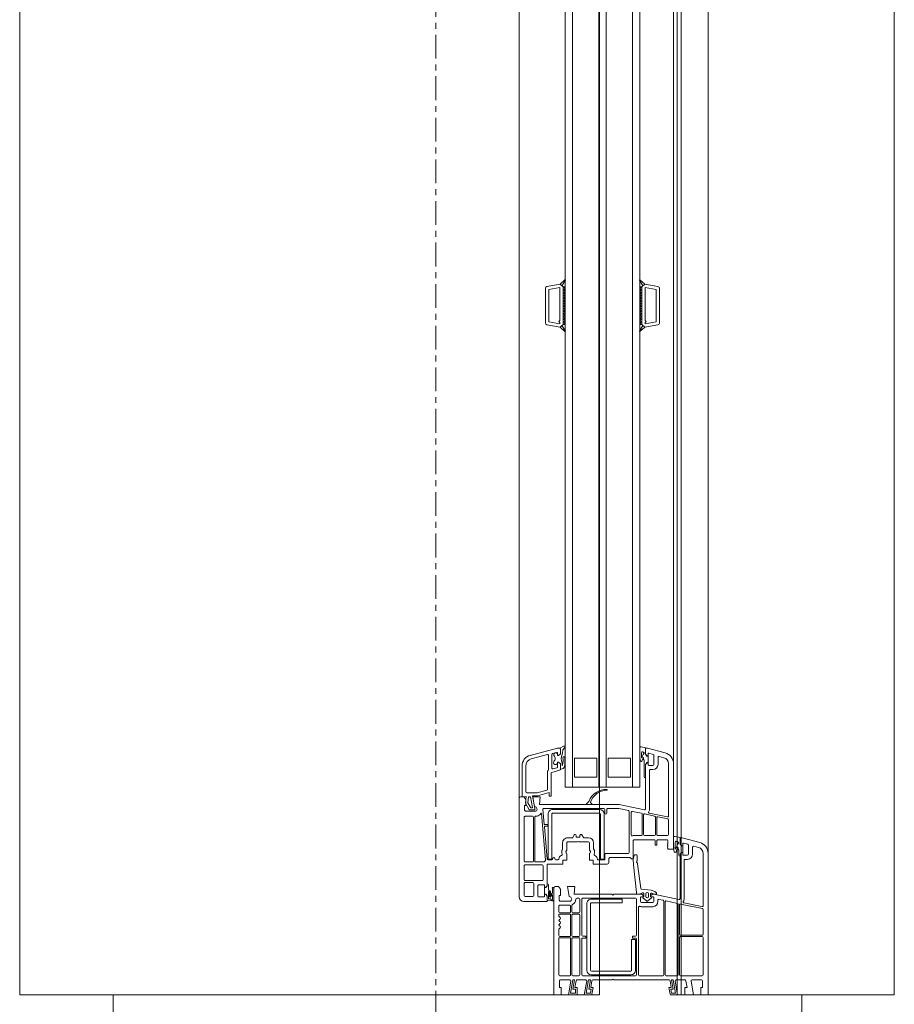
# Model space of a CAD drawing. Header units: millimetres. Extents: x -37728 to 44100, y 631619 to 691915.
# Tile 145 of 204: x 3000 to 3468, y 660401 to 660927. Entities that reach past the tile are written whole.
import ezdxf

# ---------------------------------------------------------------- set-up
doc = ezdxf.new("R2010")
doc.units = ezdxf.units.MM
doc.linetypes.add('Linia siatki', pattern=[2.2225, 1.27, -0.3175, 0.3175, -0.3175])
doc.layers.add('_XREF', color=7, linetype='Continuous')
for name, color, linetype, lineweight in [('A-DETL-GENF', 252, 'Continuous', 5), ('A-GENM', 252, 'Continuous', 5), ('A-GLAZ', 252, 'Continuous', 5), ('A-WALL', 252, 'Continuous', 35), ('S-GRID', 252, 'Continuous', 5)]:
    doc.layers.add(name, color=color, linetype=linetype, lineweight=lineweight)

# ---------------------------------------------------------------- blocks, each defined once
blk = doc.blocks.new('Windows_S9000-Double-Vent-Window-with-Sashbars - O3 Windows_S9000-Double-Vent-Window-with-Sashbars 2-9225298-__-00_00 Przyziemie PB')
at = {"layer": 'A-DETL-GENF', "color": 252}
for p, q in [((69, 13.4), (61.435, 13.4)), ((69, 13), (69, 13.4)), ((60.855, 12.955), (60.6, 12.003)), ((61.116, 12.885), (61.048, 12.633)), ((64.23, 13.13), (61.435, 13.13)), ((64.074, 12.104), (64.279, 13.07)), ((64.386, 13.09), (64.139, 11.93)), ((65.76, 13.13), (64.435, 13.13)), ((65.81, 11.92), (65.81, 13.08)), ((65.88, 13.08), (65.88, 11.92)), ((67.93, 13.13), (65.93, 13.13)), ((67.98, 11.92), (67.98, 13.08)), ((68.2, 12.539), (68.2, 13.05)), ((68.25, 13.1), (68.6, 13.1)), ((68.6, 13.1), (68.6, 13)), ((68.6, 13), (69, 13)), ((60.878, 12.075), (60.942, 12.313)), ((60.99, 12.35), (61.48, 12.35)), ((61.097, 12.57), (61.48, 12.57)), ((61.53, 12.3), (61.53, 12.07)), ((61.75, 12.3), (61.75, 12.17)), ((61.8, 12.12), (63.844, 12.12)), ((68.2, 11.689), (68.2, 12.163)), ((68.241, 12.212), (68.6, 12.275)), ((69, 12.62), (68.259, 12.489)), ((68.6, 12.275), (68.6, 12.15)), ((68.6, 12.15), (69, 12.15)), ((69, 12.15), (69, 12.62)), ((60.524, 11.611), (60.589, 11.9)), ((60.589, 11.9), (60.93, 11.9)), ((60.6, 12.003), (60.6, 11.95)), ((60.65, 11.9), (60.93, 11.9)), ((60.799, 11.702), (60.786, 11.72)), ((60.948, 11.63), (60.841, 11.63)), ((61.03, 12.05), (60.897, 12.05)), ((60.93, 11.9), (61.03, 12)), ((60.93, 11.9), (61.002, 11.951)), ((61.03, 12), (61.03, 12.05)), ((61.031, 11.96), (61.031, 12.049)), ((61.031, 12.049), (61.381, 12.049)), ((61.206, 11.8), (61.121, 11.8)), ((61.258, 11.83), (61.206, 11.8)), ((61.526, 11.83), (61.258, 11.83)), ((61.51, 12.05), (61.38, 12.05)), ((61.38, 12.05), (61.38, 12)), ((61.38, 12), (61.48, 11.9)), ((61.381, 12.049), (61.381, 11.96)), ((61.409, 11.951), (61.481, 11.9)), ((61.48, 11.9), (63.846, 11.9)), ((61.481, 11.9), (61.586, 11.9)), ((63.895, 11.84), (63.611, 10.504)), ((64.103, 11.76), (63.976, 11.16)), ((67.93, 11.8), (64.152, 11.8)), ((64.188, 11.87), (65.76, 11.87)), ((65.93, 11.87), (67.93, 11.87)), ((67.98, 11.15), (67.98, 11.75)), ((68.2, 11.538), (68.91, 11.663)), ((69, 11.77), (68.259, 11.639)), ((68.91, 11.663), (68.91, 11.446)), ((69, 11.412), (69, 11.77)), ((56.055, 11.105), (55.8, 10.154)), ((61.2, 11.55), (56.635, 11.55)), ((59.43, 11.28), (56.635, 11.28)), ((59.274, 10.255), (59.479, 11.22)), ((59.586, 11.24), (59.473, 10.71)), ((60.43, 11.28), (59.634, 11.28)), ((60.48, 10.7), (60.48, 11.23)), ((60.948, 11.55), (60.573, 11.55)), ((60.7, 10.715), (60.7, 11.2)), ((60.75, 11.25), (60.9, 11.25)), ((60.9, 11.25), (60.92, 11.23)), ((60.92, 11.23), (60.94, 11.25)), ((60.94, 11.25), (60.96, 11.23)), ((60.96, 11.23), (60.98, 11.25)), ((60.98, 11.25), (61, 11.23)), ((61, 11.23), (61.02, 11.25)), ((61.02, 11.25), (61.04, 11.23)), ((61.04, 11.23), (61.06, 11.25)), ((61.06, 11.25), (61.08, 11.23)), ((61.08, 11.23), (61.1, 11.25)), ((61.1, 11.25), (61.12, 11.23)), ((61.12, 11.23), (61.14, 11.25)), ((61.14, 11.25), (61.16, 11.23)), ((61.16, 11.23), (61.2, 11.27)), ((61.2, 11.27), (61.2, 11.55)), ((64.024, 11.1), (67.93, 11.1)), ((68.2, 11.446), (68.2, 11.538)), ((68.69, 11.533), (68.2, 11.446)), ((68.2, 8.35), (68.2, 11.313)), ((68.241, 11.362), (68.6, 11.425)), ((68.6, 11.425), (68.6, 11.3)), ((68.6, 11.3), (68.959, 11.363)), ((68.69, 11.407), (68.69, 11.533)), ((68.91, 11.446), (68.69, 11.407)), ((31, 10.016), (31.124, 10.717)), ((31.185, 10.03), (31.289, 10.62)), ((31.222, 10.8), (33.078, 10.8)), ((31.289, 10.62), (33.011, 10.62)), ((33.011, 10.62), (33.115, 10.03)), ((33.3, 10.016), (33.176, 10.717)), ((56.316, 11.035), (56.248, 10.783)), ((56.296, 10.72), (56.68, 10.72)), ((59.437, 10.54), (59.324, 10.01)), ((60.43, 10.58), (59.486, 10.58)), ((59.522, 10.65), (60.43, 10.65)), ((60.48, 10), (60.48, 10.53)), ((61, 10.665), (60.75, 10.665)), ((60.75, 10.565), (61, 10.565)), ((61, 10.565), (61, 10.665)), ((63.389, 10.347), (63.47, 10.552)), ((63.481, 10.569), (63.545, 10.633)), ((63.581, 10.647), (63.61, 10.647)), ((63.61, 10.647), (63.61, 10.497)), ((63.939, 10.99), (63.893, 10.77)), ((63.942, 10.71), (64.01, 10.71)), ((67.93, 11.03), (63.988, 11.03)), ((67.98, 9.73), (67.98, 10.98)), ((30.769, 9.757), (31, 10.016)), ((31, 10.016), (31.092, 9.914)), ((31.151, 9.85), (31, 10.016)), ((32.95, 10.03), (31.185, 10.03)), ((33, 10.08), (32.95, 10.03)), ((33.05, 10.03), (33, 10.08)), ((33.115, 10.03), (33.05, 10.03)), ((33.15, 9.85), (33.3, 10.016)), ((33.208, 9.914), (33.3, 10.016)), ((33.3, 10.016), (33.531, 9.757)), ((55.735, 9.811), (55.789, 10.05)), ((55.789, 10.05), (56.13, 10.05)), ((55.8, 10.154), (55.8, 10.1)), ((55.85, 10.05), (56.13, 10.05)), ((56.078, 10.225), (56.142, 10.463)), ((56.23, 10.2), (56.097, 10.2)), ((56.13, 10.05), (56.23, 10.15)), ((56.13, 10.05), (56.202, 10.101)), ((56.19, 10.5), (56.68, 10.5)), ((56.23, 10.15), (56.23, 10.2)), ((56.23, 10.11), (56.23, 10.199)), ((56.23, 10.199), (56.58, 10.199)), ((56.71, 10.2), (56.58, 10.2)), ((56.58, 10.2), (56.58, 10.15)), ((56.58, 10.199), (56.58, 10.11)), ((56.58, 10.15), (56.68, 10.05)), ((56.681, 10.05), (56.609, 10.101)), ((56.68, 10.05), (59.046, 10.05)), ((57.385, 10.05), (56.681, 10.05)), ((56.73, 10.45), (56.73, 10.22)), ((56.95, 10.45), (56.95, 10.32)), ((57, 10.27), (59.045, 10.27)), ((60.7, 9.45), (60.7, 10.515)), ((63.35, 9.845), (63.389, 10.347)), ((63.61, 10.497), (63.564, 10.384)), ((63.738, 10.21), (63.598, 10.21)), ((63.598, 10.07), (63.738, 10.07)), ((63.611, 10.504), (63.61, 10.436)), ((63.61, 10.315), (63.74, 10.312)), ((63.625, 10.4), (63.704, 10.321)), ((63.704, 10.321), (63.74, 10.315)), ((63.76, 10.335), (63.76, 10.47)), ((63.76, 10.332), (63.76, 10.348)), ((63.78, 10.49), (64.01, 10.49)), ((63.974, 10.103), (63.811, 9.91)), ((63.815, 10.365), (63.974, 10.177)), ((64.06, 10.44), (64.06, 9.84)), ((64.28, 10.44), (64.28, 9.84)), ((57.9, 9.75), (6.4, 9.75)), ((31.092, 9.914), (30.789, 9.732)), ((31.15, 9.85), (33.15, 9.85)), ((31.15, 9.75), (31.15, 9.85)), ((31.15, 9.85), (33.15, 9.85)), ((31.15, 9.799), (31.201, 9.85)), ((33.15, 9.75), (31.15, 9.75)), ((31.251, 9.75), (31.151, 9.85)), ((31.343, 9.85), (31.251, 9.75)), ((31.393, 9.75), (31.293, 9.85)), ((31.484, 9.85), (31.393, 9.75)), ((31.534, 9.75), (31.434, 9.85)), ((31.625, 9.85), (31.534, 9.75)), ((31.675, 9.75), (31.575, 9.85)), ((31.767, 9.85), (31.675, 9.75)), ((31.817, 9.75), (31.717, 9.85)), ((31.908, 9.85), (31.817, 9.75)), ((31.958, 9.75), (31.858, 9.85)), ((32.05, 9.85), (31.958, 9.75)), ((32.1, 9.75), (32, 9.85)), ((32.191, 9.85), (32.1, 9.75)), ((32.241, 9.75), (32.141, 9.85)), ((32.333, 9.85), (32.241, 9.75)), ((32.383, 9.75), (32.283, 9.85)), ((32.474, 9.85), (32.383, 9.75)), ((32.524, 9.75), (32.424, 9.85)), ((32.615, 9.85), (32.524, 9.75)), ((32.665, 9.75), (32.565, 9.85)), ((32.757, 9.85), (32.665, 9.75)), ((32.807, 9.75), (32.707, 9.85)), ((32.898, 9.85), (32.807, 9.75)), ((32.948, 9.75), (32.848, 9.85)), ((33.04, 9.85), (32.948, 9.75)), ((32.99, 9.85), (33.09, 9.75)), ((33.09, 9.75), (33.15, 9.831)), ((33.15, 9.831), (33.131, 9.85)), ((33.15, 9.85), (33.15, 9.75)), ((33.511, 9.732), (33.208, 9.914)), ((56.159, 9.75), (55.784, 9.75)), ((56.052, 9.83), (56.159, 9.83)), ((56.405, 9.95), (56.321, 9.95)), ((56.457, 9.98), (56.405, 9.95)), ((57.325, 9.98), (56.457, 9.98)), ((57.9, 5.75), (57.9, 9.75)), ((59.095, 9.99), (58.81, 8.65)), ((59.184, 9.35), (59.288, 9.84)), ((59.337, 9.88), (60.43, 9.88)), ((59.373, 9.95), (60.43, 9.95)), ((60.48, 9.83), (60.48, 9.432)), ((61.501, 9.489), (61.503, 9.549)), ((61.55, 9.597), (61.81, 9.612)), ((61.982, 9.628), (63.307, 9.8)), ((63.531, 9.57), (62.041, 9.416)), ((63.61, 9.57), (63.531, 9.57)), ((63.548, 9.899), (63.607, 9.728)), ((63.74, 9.968), (63.596, 9.965)), ((63.61, 9.844), (63.61, 8.35)), ((63.61, 9.712), (63.61, 9.57)), ((63.718, 9.965), (63.625, 9.88)), ((63.74, 9.965), (63.718, 9.965)), ((63.76, 9.932), (63.76, 9.948)), ((63.76, 9.81), (63.76, 9.945)), ((64.01, 9.79), (63.78, 9.79)), ((63.83, 9.52), (63.83, 6.7)), ((65.805, 9.57), (63.88, 9.57)), ((64.31, 9.68), (67.93, 9.68)), ((65.855, 9.375), (65.855, 9.52)), ((65.955, 9.52), (65.955, 9.375)), ((67.93, 9.57), (66.005, 9.57)), ((66.03, 9.31), (66.03, 9.51)), ((66.03, 9.51), (67.68, 9.51)), ((67.98, 6.7), (67.98, 9.52)), ((6.4, 9.35), (57.9, 9.35)), ((56.35, 8.05), (56.35, 9.25)), ((56.35, 9.25), (57.35, 9.25)), ((57.35, 9.25), (57.35, 8.05)), ((59.139, 9.14), (59.03, 8.627)), ((61.39, 9.18), (59.188, 9.18)), ((60.446, 9.29), (59.233, 9.29)), ((61.731, 9.4), (60.75, 9.4)), ((61.44, 7.93), (61.44, 9.13)), ((61.737, 9.4), (61.541, 9.438)), ((61.66, 8.15), (61.66, 9.208)), ((61.675, 9.244), (61.731, 9.3)), ((61.731, 9.3), (61.731, 9.4)), ((62.041, 9.416), (61.737, 9.4)), ((65.93, 9.35), (65.88, 9.35)), ((67.68, 9.31), (66.03, 9.31)), ((67.73, 7.16), (67.73, 9.26)), ((67.93, 9.26), (67.93, 7.16)), ((58.81, 8.65), (58.81, 4.389)), ((59.03, 8.627), (59.03, 8.03)), ((63.88, 7.16), (63.88, 8.81)), ((63.88, 8.81), (64.08, 8.81)), ((64.08, 8.81), (64.08, 7.16)), ((6.4, 7.95), (57.9, 7.95)), ((57.35, 8.05), (56.35, 8.05)), ((59.08, 7.98), (59.28, 7.98)), ((61.9, 8.1), (61.71, 8.1)), ((62, 7.26), (62, 8)), ((63.61, 8.35), (63.66, 8.3)), ((63.66, 8.3), (63.61, 8.25)), ((63.61, 8.25), (63.61, 6.239)), ((68.15, 8.3), (68.2, 8.35)), ((68.2, 8.25), (68.15, 8.3)), ((68.2, 7.237), (68.2, 8.25)), ((6.4, 7.55), (57.9, 7.55)), ((56.35, 6.25), (56.35, 7.45)), ((56.35, 7.45), (57.35, 7.45)), ((57.35, 7.45), (57.35, 6.25)), ((59.03, 7.83), (59.03, 4.618)), ((59.28, 7.88), (59.08, 7.88)), ((59.083, 7.59), (59.083, 5.09)), ((59.283, 5.09), (59.283, 7.59)), ((61.733, 7.84), (59.333, 7.84)), ((59.333, 7.64), (61.733, 7.64)), ((61.76, 7.88), (61.49, 7.88)), ((61.733, 7.64), (61.733, 7.84)), ((61.78, 7.505), (61.78, 7.86)), ((58.657, 7.023), (58.776, 6.904)), ((58.776, 7.176), (58.723, 7.122)), ((58.81, 6.918), (58.81, 7.162)), ((60.6, 6.781), (60.6, 7.01)), ((60.82, 6.48), (60.82, 7.01)), ((60.87, 7.28), (61.188, 7.28)), ((60.87, 7.06), (61.247, 7.06)), ((61.272, 7.067), (61.335, 7.103)), ((61.447, 7.06), (61.8, 7.06)), ((61.8, 7.06), (61.8, 7.26)), ((61.8, 7.26), (62, 7.26)), ((64.13, 7.11), (67.68, 7.11)), ((67.68, 6.91), (64.13, 6.91)), ((65.855, 6.7), (65.855, 6.845)), ((65.88, 6.87), (65.93, 6.87)), ((65.955, 6.845), (65.955, 6.7)), ((68.69, 7.017), (68.2, 7.104)), ((68.2, 7.104), (68.2, 7.012)), ((68.2, 7.012), (68.91, 6.887)), ((68.2, 6.387), (68.2, 6.861)), ((68.6, 7.125), (68.241, 7.188)), ((68.259, 6.911), (69, 6.78)), ((68.959, 7.187), (68.6, 7.25)), ((68.6, 7.25), (68.6, 7.125)), ((68.91, 7.104), (68.69, 7.143)), ((68.69, 7.143), (68.69, 7.017)), ((68.91, 6.887), (68.91, 7.104)), ((69, 6.78), (69, 7.138)), ((60.444, 6.656), (60.576, 6.739)), ((60.545, 6.55), (60.47, 6.55)), ((60.47, 6.35), (60.545, 6.35)), ((60.57, 6.375), (60.57, 6.525)), ((60.79, 6.45), (60.82, 6.48)), ((60.82, 6.42), (60.79, 6.45)), ((60.82, 5.89), (60.82, 6.42)), ((63.83, 6.49), (63.83, 6.375)), ((63.88, 6.65), (65.805, 6.65)), ((64.555, 6.54), (63.88, 6.54)), ((64.605, 6.17), (64.605, 6.49)), ((64.675, 6.49), (64.675, 6.17)), ((65.82, 6.54), (64.725, 6.54)), ((65.87, 6.17), (65.87, 6.49)), ((65.94, 6.49), (65.94, 6.17)), ((67.93, 6.54), (65.99, 6.54)), ((66.005, 6.65), (67.93, 6.65)), ((67.98, 6.17), (67.98, 6.49)), ((68.6, 6.275), (68.241, 6.338)), ((69, 6.4), (68.6, 6.4)), ((68.6, 6.4), (68.6, 6.275)), ((69, 5.93), (69, 6.4)), ((6.4, 6.15), (57.9, 6.15)), ((57.35, 6.25), (56.35, 6.25)), ((60.576, 6.161), (60.444, 6.244)), ((60.6, 5.89), (60.6, 6.119)), ((61.247, 5.84), (60.87, 5.84)), ((61.335, 5.797), (61.272, 5.833)), ((61.8, 5.84), (61.447, 5.84)), ((61.8, 5.64), (61.8, 5.84)), ((63.61, 6.239), (63.2, 6.275)), ((63.2, 6.275), (63.2, 5.88)), ((63.2, 5.88), (63.745, 5.976)), ((63.98, 6.039), (63.98, 5.48)), ((64.2, 6), (64.2, 5.47)), ((64.216, 6.12), (64.555, 6.12)), ((64.555, 6.05), (64.25, 6.05)), ((64.605, 5.47), (64.605, 6)), ((64.675, 6), (64.675, 5.47)), ((64.725, 6.12), (65.82, 6.12)), ((65.82, 6.05), (64.725, 6.05)), ((65.87, 5.47), (65.87, 6)), ((65.94, 6), (65.94, 5.47)), ((65.99, 6.12), (67.93, 6.12)), ((67.93, 6.05), (65.99, 6.05)), ((67.98, 5.47), (67.98, 6)), ((68.69, 6.167), (68.2, 6.254)), ((68.2, 6.254), (68.2, 6.162)), ((68.2, 6.162), (68.91, 6.037)), ((68.2, 5.5), (68.2, 6.011)), ((68.259, 6.061), (69, 5.93)), ((68.91, 6.31), (68.69, 6.31)), ((68.69, 6.31), (68.69, 6.167)), ((68.91, 6.037), (68.91, 6.31)), ((6.4, 5.75), (57.9, 5.75)), ((30.769, 5.743), (31, 5.484)), ((31.092, 5.586), (30.789, 5.768)), ((31.151, 5.65), (31, 5.484)), ((31, 5.484), (31.092, 5.586)), ((31, 5.484), (31.124, 4.783)), ((33.15, 5.75), (31.15, 5.75)), ((31.15, 5.75), (31.15, 5.65)), ((31.15, 5.701), (31.201, 5.65)), ((31.15, 5.65), (33.15, 5.65)), ((31.15, 5.65), (33.15, 5.65)), ((31.251, 5.75), (31.151, 5.65)), ((31.185, 5.47), (31.289, 4.88)), ((32.95, 5.47), (31.185, 5.47)), ((31.343, 5.65), (31.251, 5.75)), ((31.393, 5.75), (31.293, 5.65)), ((31.484, 5.65), (31.393, 5.75)), ((31.534, 5.75), (31.434, 5.65)), ((31.625, 5.65), (31.534, 5.75)), ((31.675, 5.75), (31.575, 5.65)), ((31.767, 5.65), (31.675, 5.75)), ((31.817, 5.75), (31.717, 5.65)), ((31.908, 5.65), (31.817, 5.75)), ((31.958, 5.75), (31.858, 5.65)), ((32.05, 5.65), (31.958, 5.75)), ((32.1, 5.75), (32, 5.65)), ((32.191, 5.65), (32.1, 5.75)), ((32.241, 5.75), (32.141, 5.65)), ((32.333, 5.65), (32.241, 5.75)), ((32.383, 5.75), (32.283, 5.65)), ((32.474, 5.65), (32.383, 5.75)), ((32.524, 5.75), (32.424, 5.65)), ((32.615, 5.65), (32.524, 5.75)), ((32.665, 5.75), (32.565, 5.65)), ((32.757, 5.65), (32.665, 5.75)), ((32.807, 5.75), (32.707, 5.65)), ((32.898, 5.65), (32.807, 5.75)), ((32.948, 5.75), (32.848, 5.65)), ((33.04, 5.65), (32.948, 5.75)), ((33, 5.42), (32.95, 5.47)), ((32.99, 5.65), (33.09, 5.75)), ((33.05, 5.47), (33, 5.42)), ((33.011, 4.88), (33.115, 5.47)), ((33.115, 5.47), (33.05, 5.47)), ((33.09, 5.75), (33.15, 5.669)), ((33.15, 5.669), (33.131, 5.65)), ((33.15, 5.65), (33.15, 5.75)), ((33.15, 5.65), (33.3, 5.484)), ((33.3, 5.484), (33.176, 4.783)), ((33.511, 5.768), (33.208, 5.586)), ((33.208, 5.586), (33.3, 5.484)), ((33.3, 5.484), (33.531, 5.743)), ((55.799, 5.464), (55.7, 5.673)), ((55.769, 5.74), (55.895, 5.641)), ((55.8, 5.348), (55.8, 5.452)), ((56.19, 3.895), (55.8, 5.348)), ((56.101, 5.5), (55.847, 5.5)), ((55.85, 5.5), (56.101, 5.5)), ((56.037, 5.287), (56.091, 5.087)), ((56.201, 5.35), (56.085, 5.35)), ((56.201, 5.4), (56.101, 5.5)), ((56.101, 5.5), (56.201, 5.4)), ((56.142, 5.35), (56.201, 5.35)), ((56.201, 5.35), (56.201, 5.4)), ((56.201, 5.4), (56.201, 5.35)), ((56.651, 5.5), (56.551, 5.4)), ((56.551, 5.4), (56.651, 5.5)), ((56.551, 5.4), (56.551, 5.35)), ((56.551, 5.35), (56.551, 5.4)), ((56.551, 5.35), (56.576, 5.35)), ((56.817, 5.35), (56.551, 5.35)), ((56.601, 5.6), (56.742, 5.6)), ((56.911, 5.5), (56.651, 5.5)), ((56.651, 5.5), (56.942, 5.5)), ((56.742, 5.6), (56.709, 5.614)), ((56.81, 5.72), (56.876, 5.674)), ((56.918, 5.113), (56.865, 5.313)), ((56.99, 5.463), (57.104, 5.037)), ((61.188, 5.62), (60.87, 5.62)), ((61.78, 5.25), (61.78, 5.366)), ((62, 5.64), (61.8, 5.64)), ((62, 4.85), (62, 5.64)), ((63.35, 5.5), (63.2, 5.4)), ((63.2, 5.4), (63.2, 5.25)), ((63.68, 5.5), (63.35, 5.5)), ((63.68, 5.43), (63.68, 5.5)), ((63.93, 5.43), (63.68, 5.43)), ((63.98, 5.48), (63.93, 5.43)), ((64.25, 5.42), (64.555, 5.42)), ((64.725, 5.42), (64.78, 5.42)), ((65.49, 5.42), (65.82, 5.42)), ((65.99, 5.42), (67.93, 5.42)), ((68.6, 5.45), (68.25, 5.45)), ((69, 5.55), (68.6, 5.55)), ((68.6, 5.55), (68.6, 5.45)), ((69, 5.15), (69, 5.55)), ((31.289, 4.88), (33.011, 4.88)), ((56.139, 5.05), (56.87, 5.05)), ((56.383, 3.946), (56.152, 4.807)), ((56.2, 4.87), (56.949, 4.87)), ((57.035, 4.82), (58, 4.82)), ((57.153, 5), (58.37, 5)), ((58.048, 4.783), (58.187, 4.266)), ((58.37, 4.9), (58.182, 4.9)), ((58.182, 4.9), (58.347, 4.287)), ((58.37, 5), (58.37, 4.9)), ((61.733, 5.04), (59.333, 5.04)), ((59.333, 4.84), (61.733, 4.84)), ((59.88, 4.656), (59.88, 4.818)), ((59.9, 4.838), (59.96, 4.838)), ((59.98, 4.818), (59.98, 4.669)), ((60.002, 4.649), (61.734, 4.8)), ((61.68, 5.2), (61.73, 5.2)), ((61.73, 5.1), (61.68, 5.1)), ((61.733, 4.84), (61.733, 5.04)), ((61.78, 4.85), (61.78, 5.05)), ((63.16, 4.8), (62.05, 4.8)), ((63.159, 4.8), (63.055, 4.8)), ((63.115, 4.87), (63.375, 4.87)), ((63.231, 4.749), (63.159, 4.8)), ((63.26, 4.7), (63.16, 4.8)), ((63.26, 4.651), (63.26, 4.74)), ((63.296, 5.15), (63.92, 5.15)), ((63.3, 5.15), (69, 5.15)), ((63.544, 5.075), (63.337, 5.08)), ((63.497, 4.87), (63.858, 4.87)), ((63.71, 4.894), (63.5, 4.92)), ((63.515, 4.978), (63.663, 4.96)), ((63.682, 4.961), (63.544, 5.075)), ((63.71, 4.8), (63.61, 4.7)), ((63.61, 4.74), (63.61, 4.651)), ((63.71, 4.8), (63.638, 4.749)), ((63.653, 5.062), (63.749, 4.982)), ((63.887, 5.08), (63.659, 5.08)), ((63.955, 4.8), (63.71, 4.8)), ((64, 4.8), (63.71, 4.8)), ((63.858, 4.87), (63.866, 4.967)), ((63.974, 5.046), (63.955, 4.8)), ((64, 3.55), (64, 4.8)), ((31.222, 4.7), (33.078, 4.7)), ((58.19, 4.24), (58.19, 3.71)), ((58.35, 4.261), (58.35, 4.016)), ((58.81, 4.389), (58.4, 4.425)), ((58.4, 4.425), (58.4, 4.03)), ((59.084, 4.568), (59.862, 4.636)), ((61.792, 4.705), (59.306, 4.487)), ((59.45, 4.239), (59.45, 4.18)), ((61.89, 4.18), (61.89, 4.609)), ((62.04, 4.53), (62.04, 3.62)), ((62.84, 4.58), (62.09, 4.58)), ((62.89, 3.62), (62.89, 4.53)), ((63.11, 4.35), (63.11, 4.65)), ((63.11, 4.65), (63.26, 4.65)), ((63.71, 4.3), (63.16, 4.3)), ((63.26, 4.65), (63.26, 4.7)), ((63.61, 4.651), (63.26, 4.651)), ((63.61, 4.7), (63.61, 4.65)), ((63.61, 4.65), (63.76, 4.65)), ((63.76, 4.65), (63.76, 4.35)), ((58.35, 4.016), (59.041, 4.138)), ((58.4, 4.03), (58.945, 4.126)), ((58.977, 4.007), (58.4, 3.906)), ((58.4, 3.906), (58.4, 3.79)), ((58.4, 3.79), (58.723, 3.756)), ((58.723, 3.756), (59, 3.916)), ((59.1, 3.835), (58.75, 3.632)), ((59, 3.916), (59, 3.988)), ((59.1, 4.089), (59.1, 3.835)), ((59.18, 4.189), (59.18, 3.63)), ((59.45, 4.01), (59.45, 3.62)), ((59.5, 4.13), (61.84, 4.13)), ((61.84, 4.06), (59.5, 4.06)), ((61.89, 3.62), (61.89, 4.01)), ((62.99, 3.62), (62.99, 4.03)), ((63.04, 4.08), (63.68, 4.08)), ((63.73, 4.03), (63.73, 3.62)), ((58.13, 3.65), (56.769, 3.65)), ((58.4, 3.45), (56.769, 3.45)), ((58.75, 3.632), (58.392, 3.67)), ((58.392, 3.67), (58.4, 3.45)), ((58.55, 3.65), (58.4, 3.55)), ((58.4, 3.55), (58.4, 3.4)), ((58.5, 3.3), (63.75, 3.3)), ((58.88, 3.65), (58.55, 3.65)), ((58.88, 3.58), (58.88, 3.65)), ((59.13, 3.58), (58.88, 3.58)), ((59.18, 3.63), (59.13, 3.58)), ((59.5, 3.57), (61.84, 3.57)), ((62.09, 3.57), (62.84, 3.57)), ((63.68, 3.57), (63.04, 3.57))]:
    blk.add_line(p, q, dxfattribs=at)
for centre, radius, start, end in [((61.435, 12.8), 0.6, 90, 165), ((61.097, 12.62), 0.05, 165, 270), ((61.435, 12.8), 0.33, 90, 165), ((64.23, 13.08), 0.05, 348, 90), ((64.435, 13.08), 0.05, 90, 168), ((65.76, 13.08), 0.05, 0, 90), ((65.93, 13.08), 0.05, 90, 180), ((67.93, 13.08), 0.05, 0, 90), ((68.25, 13.05), 0.05, 90, 180), ((60.99, 12.3), 0.05, 90, 165), ((61.48, 12.3), 0.27, 0, 90), ((61.48, 12.3), 0.05, 0, 90), ((61.8, 12.17), 0.05, 180, 270), ((63.844, 11.85), 0.27, 55.6149, 90), ((68.25, 12.539), 0.05, 180, 280), ((68.25, 12.163), 0.05, 100, 180), ((60.573, 11.6), 0.05, 167.3698, 270), ((60.65, 11.95), 0.05, 180, 270), ((60.802, 11.732), 0.02, 139.874, 215.4442), ((60.766, 11.692), 0.035, 301.0941, 17.6747), ((60.791, 11.607), 0.055, 24.3151, 97.5128), ((60.573, 11.925), 0.28, 319.874, 333.9737), ((60.861, 11.785), 0.04, 54.6341, 153.9737), ((60.897, 12.07), 0.02, 165, 270), ((61.562, 12.773), 1.171, 234.6341, 252.3023), ((60.948, 13.55), 1.92, 270, 277.6827), ((60.948, 13.55), 2, 270, 281.3285), ((61.031, 11.91), 0.05, 90.4543, 125.2176), ((61.121, 11.79), 0.01, 90, 239.4092), ((61.569, 12.548), 0.89, 239.4092, 255.3538), ((61.331, 11.638), 0.05, 281.3285, 75.3538), ((61.38, 11.91), 0.05, 54.7824, 89.5457), ((61.51, 12.07), 0.02, 270, 0), ((61.526, 11.89), 0.06, 270, 0), ((63.846, 11.85), 0.05, 348, 90), ((64.025, 12.114), 0.05, 235.6149, 348), ((64.152, 11.75), 0.05, 90, 168), ((64.188, 11.92), 0.05, 168, 270), ((65.76, 11.92), 0.05, 270, 0), ((65.93, 11.92), 0.05, 180, 270), ((67.93, 11.92), 0.05, 270, 0), ((67.93, 11.75), 0.05, 0, 90), ((68.25, 11.689), 0.05, 180, 280), ((56.635, 10.95), 0.6, 90, 165), ((56.635, 10.95), 0.33, 90, 165), ((59.43, 11.23), 0.05, 348, 90), ((59.634, 11.23), 0.05, 90, 168), ((60.43, 11.23), 0.05, 0, 90), ((60.75, 11.2), 0.05, 90, 180), ((64.024, 11.15), 0.05, 168, 270), ((67.93, 11.15), 0.05, 270, 0), ((68.25, 11.313), 0.05, 100, 180), ((68.95, 11.412), 0.05, 280, 0), ((31.222, 10.7), 0.1, 90, 170), ((33.078, 10.7), 0.1, 10, 90), ((56.296, 10.77), 0.05, 165, 270), ((56.68, 10.45), 0.27, 0, 90), ((59.486, 10.53), 0.05, 90, 168), ((59.522, 10.7), 0.05, 168, 270), ((60.43, 10.7), 0.05, 270, 0), ((60.43, 10.53), 0.05, 0, 90), ((60.75, 10.715), 0.05, 180, 270), ((60.75, 10.515), 0.05, 90, 180), ((63.517, 10.533), 0.05, 135, 157.8461), ((63.581, 10.597), 0.05, 90, 135), ((63.942, 10.76), 0.05, 168, 270), ((63.988, 10.98), 0.05, 90, 168), ((64.01, 10.44), 0.27, 0, 90), ((67.93, 10.98), 0.05, 0, 90), ((55.85, 10.1), 0.05, 180, 269.8362), ((56.097, 10.22), 0.02, 165, 270), ((56.19, 10.45), 0.05, 90, 165), ((56.231, 10.06), 0.05, 90.4543, 125.2176), ((56.58, 10.06), 0.05, 54.7824, 89.5457), ((56.68, 10.45), 0.05, 0, 90), ((56.71, 10.22), 0.02, 270, 0), ((57, 10.32), 0.05, 180, 270), ((57.325, 10.04), 0.06, 270, 0), ((59.045, 10), 0.27, 55.8788, 90), ((59.046, 10), 0.05, 348, 90), ((59.225, 10.265), 0.05, 235.8788, 348), ((59.373, 10), 0.05, 168, 270), ((63.598, 10.14), 0.07, 90, 270), ((63.61, 10.365), 0.05, 157.8461, 269.9462), ((63.66, 10.436), 0.05, 180, 225), ((63.738, 10.14), 0.07, 270, 90), ((63.74, 10.335), 0.02, 270, 360), ((63.74, 10.332), 0.02, 268.9465, 0), ((63.78, 10.47), 0.02, 90, 180), ((63.79, 10.348), 0.03, 34.8148, 180), ((63.94, 10.14), 0.05, 312.7094, 47.2906), ((64.01, 10.44), 0.05, 0, 90), ((30.781, 9.746), 0.016, 138.5402, 300.8835), ((33.519, 9.746), 0.016, 239.1165, 41.4598), ((55.784, 9.8), 0.05, 167.3698, 270), ((55.977, 9.892), 0.035, 301.0941, 17.6747), ((56.002, 9.807), 0.055, 24.3151, 97.5128), ((55.784, 10.075), 0.28, 322.849, 333.9744), ((56.072, 9.935), 0.04, 53.8523, 153.9744), ((56.773, 10.923), 1.171, 234.6608, 247.8748), ((56.159, 11.75), 1.92, 270, 275.1538), ((56.159, 11.75), 2, 270, 279.4614), ((56.321, 9.94), 0.01, 90, 239.4092), ((57.204, 11.751), 2.025, 243.9755, 249.5002), ((56.481, 9.817), 0.04, 279.4614, 70.1466), ((59.337, 9.83), 0.05, 90, 168), ((60.43, 10), 0.05, 270, 0), ((60.43, 9.83), 0.05, 0, 90), ((61.551, 9.487), 0.05, 177.8273, 258.5022), ((61.553, 9.547), 0.05, 93.2146, 177.8273), ((61.812, 9.562), 0.05, 33.2146, 93.2146), ((61.896, 9.617), 0.05, 213.2146, 337.8995), ((61.989, 9.579), 0.05, 97.8995, 157.8995), ((63.3, 9.849), 0.05, 277.8995, 355.513), ((63.595, 9.915), 0.05, 89.1308, 199.2148), ((63.56, 9.712), 0.05, 0, 19.2148), ((63.66, 9.844), 0.05, 135, 180), ((63.74, 9.948), 0.02, 0, 91.0642), ((63.74, 9.945), 0.02, 0, 90), ((63.79, 9.932), 0.03, 180, 314.4752), ((63.78, 9.81), 0.02, 180, 270), ((63.88, 9.52), 0.05, 90, 180), ((64.01, 9.84), 0.05, 270, 0), ((64.31, 9.73), 0.05, 159.8945, 270), ((64.01, 9.84), 0.27, 339.8945, 0), ((65.805, 9.52), 0.05, 0, 90), ((66.005, 9.52), 0.05, 90, 180), ((67.68, 9.26), 0.25, 0, 90), ((67.93, 9.73), 0.05, 270, 0), ((67.93, 9.52), 0.05, 0, 90), ((59.188, 9.13), 0.05, 90, 168), ((59.233, 9.34), 0.05, 168, 270), ((60.446, 9.34), 0.05, 270, 19.8987), ((60.7, 9.432), 0.22, 180, 199.8987), ((60.75, 9.45), 0.05, 180, 270), ((61.39, 9.13), 0.05, 0, 90), ((61.71, 9.208), 0.05, 135, 180), ((65.88, 9.375), 0.025, 180, 270), ((65.93, 9.375), 0.025, 270, 0), ((67.68, 9.26), 0.05, 0, 90), ((58.98, 7.944), 0.971, 177.4591, 249.45), ((58.035, 7.983), 0.025, 352.6392, 172.6392), ((58.957, 7.979), 0.898, 179.8874, 253.5245), ((59.08, 8.03), 0.05, 180, 270), ((59.28, 7.93), 0.05, 270, 90), ((61.49, 7.93), 0.05, 180, 270), ((61.71, 8.15), 0.05, 180, 270), ((61.9, 8), 0.1, 0, 90), ((59.08, 7.83), 0.05, 90, 180), ((59.333, 7.59), 0.25, 90, 180), ((59.333, 7.59), 0.05, 90, 180), ((61.75, 7.265), 0.22, 87.612, 161.5112), ((61.76, 7.505), 0.02, 267.612, 0), ((61.76, 7.86), 0.02, 0, 90), ((58.621, 6.988), 0.05, 45, 69.45), ((58.708, 7.136), 0.02, 253.5245, 315), ((58.79, 7.162), 0.02, 0, 135), ((58.79, 6.918), 0.02, 225, 0), ((60.87, 7.01), 0.27, 90, 180), ((60.87, 7.01), 0.05, 90, 180), ((61.188, 7.33), 0.05, 270, 302.4617), ((61.36, 7.06), 0.27, 65.257, 122.4617), ((61.247, 7.11), 0.05, 270, 300), ((61.36, 7.06), 0.05, 30, 120), ((61.447, 7.11), 0.05, 210, 270), ((61.494, 7.351), 0.05, 245.257, 341.5112), ((64.13, 7.16), 0.25, 180, 270), ((64.13, 7.16), 0.05, 180, 270), ((65.88, 6.845), 0.025, 90, 180), ((65.93, 6.845), 0.025, 0, 90), ((67.68, 7.16), 0.25, 270, 0), ((67.68, 7.16), 0.05, 270, 0), ((68.25, 7.237), 0.05, 180, 260), ((68.25, 6.861), 0.05, 80, 180), ((68.95, 7.138), 0.05, 360, 80), ((60.47, 6.613), 0.05, 122, 180), ((60.47, 6.6), 0.05, 180, 270), ((60.47, 6.3), 0.05, 90, 180), ((60.545, 6.525), 0.025, 0, 90), ((60.545, 6.375), 0.025, 270, 0), ((60.55, 6.781), 0.05, 302, 0), ((63.88, 6.7), 0.05, 180, 270), ((63.88, 6.49), 0.05, 90, 180), ((63.88, 6.375), 0.05, 180, 268.5493), ((63.87, 5.98), 0.345, 28.7516, 88.5493), ((64.555, 6.49), 0.05, 0, 90), ((64.725, 6.49), 0.05, 90, 180), ((65.805, 6.7), 0.05, 270, 0), ((65.82, 6.49), 0.05, 0, 90), ((65.99, 6.49), 0.05, 90, 180), ((66.005, 6.7), 0.05, 180, 270), ((67.93, 6.7), 0.05, 270, 0), ((67.93, 6.49), 0.05, 0, 90), ((68.25, 6.387), 0.05, 180, 260), ((60.47, 6.287), 0.05, 180, 238), ((60.55, 6.119), 0.05, 0, 58), ((60.87, 5.89), 0.27, 180, 270), ((60.87, 5.89), 0.05, 180, 270), ((61.247, 5.79), 0.05, 60, 90), ((61.36, 5.84), 0.05, 240, 330), ((61.447, 5.79), 0.05, 90, 150), ((63.87, 5.98), 0.125, 28.3576, 181.7838), ((64.216, 6.17), 0.05, 208.7516, 270), ((64.25, 6), 0.05, 90, 180), ((64.555, 6.17), 0.05, 270, 0), ((64.555, 6), 0.05, 0, 90), ((64.725, 6.17), 0.05, 180, 270), ((64.725, 6), 0.05, 90, 180), ((65.82, 6.17), 0.05, 270, 0), ((65.82, 6), 0.05, 0, 90), ((65.99, 6.17), 0.05, 180, 270), ((65.99, 6), 0.05, 90, 180), ((67.93, 6.17), 0.05, 270, 0), ((67.93, 6), 0.05, 0, 90), ((68.25, 6.011), 0.05, 80, 180), ((30.781, 5.754), 0.016, 59.1165, 221.4598), ((33.519, 5.754), 0.016, 318.5402, 120.8835), ((55.743, 5.698), 0.0494, 58.8215, 209.9742), ((55.847, 5.45), 0.05, 90, 163.356), ((55.85, 5.45), 0.05, 90, 178), ((56.305, 7.258), 1.668, 255.7835, 264.1888), ((56.085, 5.3), 0.05, 90, 195), ((56.162, 5.249), 0.103, 101.4555, 295.1691), ((56.367, 6.021), 0.481, 241.2886, 299.054), ((56.329, 5.681), 0.06, 163.4653, 186.9446), ((56.319, 5.68), 0.05, 186.9446, 267.7224), ((56.319, 5.684), 0.05, 98.6519, 163.4653), ((56.519, 4.203), 1.544, 79.1305, 97.7077), ((56.479, 4.783), 0.862, 74.5841, 100.8607), ((56.579, 5.241), 0.109, 238.0208, 91.5921), ((56.817, 5.3), 0.05, 15, 90), ((56.848, 5.633), 0.05, 29.704, 55.4664), ((56.649, 5.514), 0.281, 1.2897, 30.6953), ((56.911, 5.52), 0.02, 270, 1.2897), ((56.942, 5.45), 0.05, 15, 90), ((61.188, 5.57), 0.05, 57.5383, 90), ((61.36, 5.84), 0.27, 237.5383, 294.743), ((61.494, 5.549), 0.05, 18.4888, 114.743), ((61.75, 5.635), 0.22, 198.4888, 265.752), ((61.73, 5.366), 0.05, 0, 85.752), ((64.25, 5.47), 0.05, 180, 270), ((64.555, 5.47), 0.05, 270, 0), ((64.725, 5.47), 0.05, 180, 270), ((64.78, 5.47), 0.05, 270, 336.8382), ((64.9, 5.419), 0.08, 25.3317, 156.8382), ((65.017, 5.474), 0.05, 205.3317, 334.6683), ((65.135, 5.419), 0.08, 25.3317, 154.6683), ((65.252, 5.474), 0.05, 205.3317, 334.6683), ((65.37, 5.419), 0.08, 23.1618, 154.6683), ((65.49, 5.47), 0.05, 203.1618, 270), ((65.82, 5.47), 0.05, 270, 0), ((65.99, 5.47), 0.05, 180, 270), ((67.93, 5.47), 0.05, 270, 0), ((68.25, 5.5), 0.05, 180, 270), ((31.222, 4.8), 0.1, 190, 270), ((33.078, 4.8), 0.1, 270, 350), ((56.139, 5.1), 0.05, 195, 270), ((56.2, 4.82), 0.05, 90, 195), ((56.36, 5.004), 0.216, 41.6463, 135.4955), ((56.87, 5.1), 0.05, 270, 15), ((56.949, 4.82), 0.05, 30, 90), ((57.035, 4.87), 0.05, 210, 270), ((57.153, 5.05), 0.05, 195, 270), ((58, 4.77), 0.05, 15, 90), ((59.333, 5.09), 0.25, 180, 270), ((59.333, 5.09), 0.05, 180, 270), ((59.9, 4.818), 0.02, 90, 180), ((59.96, 4.818), 0.02, 0, 90), ((61.68, 5.15), 0.05, 90, 270), ((61.73, 5.25), 0.05, 270, 0), ((61.73, 5.05), 0.05, 0, 90), ((61.73, 4.85), 0.05, 275, 0), ((62.05, 4.85), 0.05, 180, 270), ((63.115, 4.81), 0.06, 90, 180), ((63.3, 5.25), 0.1, 180, 270), ((63.26, 4.79), 0.05, 234.7824, 269.5457), ((63.296, 5.107), 0.0425, 90, 310.5866), ((63.375, 4.9), 0.03, 270, 350.7664), ((63.503, 4.879), 0.1, 82.9509, 170.7664), ((63.497, 4.895), 0.025, 82.9509, 270), ((63.609, 4.79), 0.05, 270.4543, 305.2067), ((63.659, 5.07), 0.01, 90, 230.0083), ((63.659, 4.93), 0.03, 358.1549, 82.9509), ((63.702, 4.983), 0.03, 226.9578, 283.3612), ((63.704, 4.938), 0.02, 240.5913, 40.9248), ((63.717, 4.943), 0.05, 262.9509, 50.0083), ((63.906, 4.964), 0.04, 90.0711, 175.5415), ((63.887, 5.06), 0.02, 22.5874, 90), ((63.929, 5.077), 0.025, 202.5874, 243.1743), ((63.906, 5.031), 0.027, 270.0711, 63.1743), ((63.92, 5.1), 0.05, 12.5096, 90), ((63.755, 5.063), 0.22, 355.5415, 12.5096), ((58.09, 4.24), 0.1, 0, 15), ((58.25, 4.261), 0.1, 0, 15), ((59.07, 4.13), 0.125, 28.3576, 181.7838), ((59.08, 4.618), 0.05, 180, 275), ((59.307, 4.467), 0.02, 95, 235.9288), ((59.075, 4.124), 0.395, 19.6056, 55.9288), ((59.4, 4.239), 0.05, 0, 19.6056), ((59.86, 4.656), 0.02, 275, 0), ((60, 4.669), 0.02, 180, 275), ((61.796, 4.655), 0.05, 37.5393, 95), ((62.05, 4.85), 0.27, 217.5393, 228.9855), ((61.84, 4.609), 0.05, 0, 48.9855), ((62.09, 4.53), 0.05, 90, 180), ((62.84, 4.53), 0.05, 0, 90), ((63.16, 4.35), 0.05, 180, 270), ((63.71, 4.35), 0.05, 270, 0), ((56.769, 4.05), 0.6, 195, 270), ((56.769, 4.05), 0.4, 195, 270), ((58.13, 3.71), 0.06, 270, 0), ((58.98, 3.988), 0.02, 0, 100), ((59.05, 4.089), 0.05, 0, 100), ((59.5, 4.18), 0.05, 180, 270), ((59.5, 4.01), 0.05, 90, 180), ((61.84, 4.18), 0.05, 270, 0), ((61.84, 4.01), 0.05, 0, 90), ((63.04, 4.03), 0.05, 90, 180), ((63.68, 4.03), 0.05, 0, 90), ((58.5, 3.4), 0.1, 180, 270), ((59.5, 3.62), 0.05, 180, 270), ((61.84, 3.62), 0.05, 270, 0), ((62.09, 3.62), 0.05, 180, 270), ((62.84, 3.62), 0.05, 270, 0), ((63.04, 3.62), 0.05, 180, 270), ((63.68, 3.62), 0.05, 270, 0), ((63.75, 3.55), 0.25, 270, 0)]:
    blk.add_arc(centre, radius, start, end, dxfattribs=at)
at = {"layer": 'A-GENM', "color": 252}
for p, q in [((-65.217, 13.4), (65.217, 13.4)), ((5.383, 11.55), (58.917, 11.55)), ((3.175, 3.3), (61.125, 3.3))]:
    blk.add_line(p, q, dxfattribs=at)
at = {"layer": 'A-GLAZ', "color": 252}
for p, q in [((-69, 23.35), (69, 23.35)), ((69, 23.35), (69, 11.95)), ((69, 11.95), (-69, 11.95)), ((-69, 11.75), (69, 11.75)), ((69, 11.95), (69, 11.75)), ((69, 7.6), (-69, 7.6)), ((69, -23.4), (69, 7.6)), ((-69, -23.4), (69, -23.4))]:
    blk.add_line(p, q, dxfattribs=at)
blk = doc.blocks.new('A$C4e31ac75')
at = {"layer": 'A-WALL', "lineweight": 5}
for p, q in [((-17.25, 511.45), (-17.25, 512.45)), ((19.55, 512.45), (19.55, 511.45))]:
    blk.add_line(p, q, dxfattribs=at)
at = {"layer": 'S-GRID', "linetype": 'Linia siatki'}
blk.add_line((0, 934.939), (0, -178.698), dxfattribs=at)
at = {"layer": 'A-GLAZ', "rotation": 270}
blk.add_blockref('Windows_S9000-Double-Vent-Window-with-Sashbars - O3 Windows_S9000-Double-Vent-Window-with-Sashbars 2-9225298-__-00_00 Przyziemie PB', (1.15, 581.45), dxfattribs=at)

msp = doc.modelspace()

# ---------------------------------------------------------------- block references
at = {"layer": '_XREF', "xscale": 10, "yscale": 10, "zscale": 10}
msp.add_blockref('A$C4e31ac75', (3222.83, 655281.12), dxfattribs=at)

doc.saveas('drawing.dxf')
